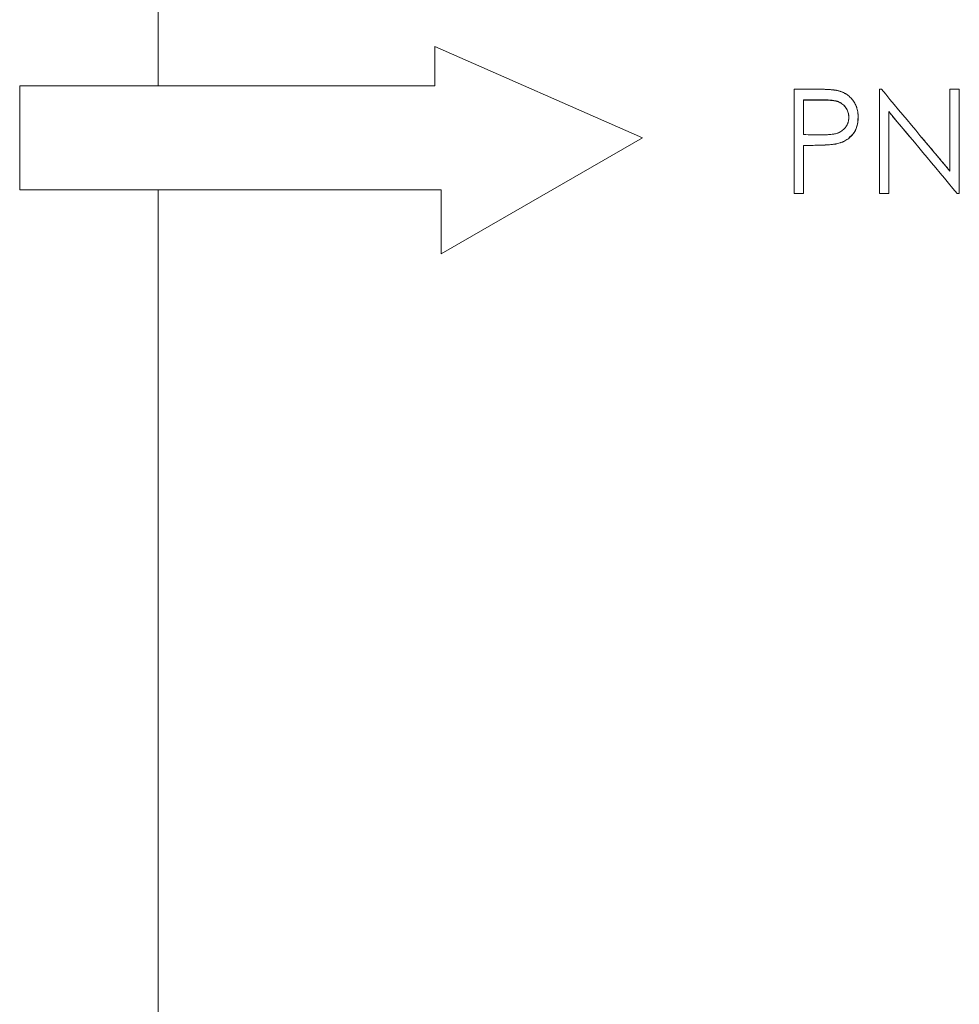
# Model space of a CAD drawing. Header units: millimetres. Extents: x 1879 to 3785, y 1424 to 3346.
# Tile 4 of 8: x 2413 to 2549, y 2570 to 2712. Entities that reach past the tile are written whole.
import ezdxf

# ---------------------------------------------------------------- set-up
doc = ezdxf.new("R2010")
doc.units = ezdxf.units.MM

msp = doc.modelspace()

# ---------------------------------------------------------------- linework, layer by layer
at = {"color": 7, "linetype": 'Continuous', "lineweight": 15}
for p, q in [((2432.74, 2702.75), (2432.74, 2808.91)), ((2502.74, 2695.25), (2472.74, 2708.45)), ((2472.74, 2708.45), (2472.74, 2702.75)), ((2472.74, 2702.75), (2412.74, 2702.75)), ((2412.74, 2702.75), (2412.74, 2687.75)), ((2524.66, 2702.29), (2527.6, 2702.29)), ((2524.66, 2687.21), (2524.66, 2702.29)), ((2536.97, 2687.21), (2536.97, 2702.29)), ((2536.97, 2702.29), (2537.25, 2702.29)), ((2547.16, 2690.42), (2547.16, 2702.29)), ((2547.16, 2702.29), (2548.51, 2702.29)), ((2548.51, 2687.21), (2548.51, 2702.29)), ((2528.75, 2700.74), (2526.01, 2700.74)), ((2526.01, 2695.72), (2526.01, 2700.74)), ((2528.75, 2700.71), (2526.01, 2700.71)), ((2538.31, 2687.21), (2538.31, 2699.05)), ((2473.66, 2678.47), (2502.74, 2695.25)), ((2527.08, 2694.17), (2526.01, 2694.17)), ((2526.01, 2687.21), (2526.01, 2694.17)), ((2412.74, 2687.75), (2473.66, 2687.75)), ((2432.74, 2502.75), (2432.74, 2687.75)), ((2473.66, 2687.75), (2473.66, 2678.47)), ((2526.01, 2687.21), (2524.66, 2687.21)), ((2538.31, 2687.21), (2536.97, 2687.21)), ((2548.51, 2687.21), (2548.2, 2687.21))]:
    msp.add_line(p, q, dxfattribs=at)
for points, knots in [([(2527.6, 2702.29), (2527.78, 2702.29), (2527.94, 2702.29), (2528.16, 2702.28), (2528.23, 2702.28), (2528.32, 2702.28), (2528.35, 2702.28), (2528.39, 2702.28), (2528.41, 2702.28), (2528.43, 2702.28), (2528.43, 2702.28), (2528.44, 2702.28), (2528.45, 2702.28), (2528.45, 2702.28), (2528.45, 2702.28), (2528.46, 2702.28), (2528.46, 2702.28), (2528.61, 2702.28), (2528.76, 2702.27), (2528.98, 2702.27), (2529.05, 2702.26), (2529.15, 2702.26), (2529.18, 2702.26), (2529.23, 2702.26), (2529.25, 2702.26), (2529.28, 2702.25), (2529.28, 2702.25), (2529.3, 2702.25), (2529.3, 2702.25), (2529.31, 2702.25), (2529.31, 2702.25), (2529.31, 2702.25), (2529.31, 2702.25), (2529.49, 2702.24), (2529.65, 2702.24), (2529.86, 2702.22), (2529.93, 2702.22), (2530.03, 2702.21), (2530.06, 2702.21), (2530.1, 2702.2), (2530.12, 2702.2), (2530.14, 2702.2), (2530.14, 2702.2), (2530.15, 2702.2), (2530.16, 2702.2), (2530.16, 2702.2), (2530.17, 2702.2), (2530.17, 2702.2), (2530.17, 2702.2), (2530.25, 2702.19), (2530.32, 2702.18), (2530.43, 2702.17), (2530.46, 2702.16), (2530.51, 2702.16), (2530.53, 2702.15), (2530.56, 2702.15), (2530.56, 2702.15), (2530.58, 2702.15), (2530.58, 2702.15), (2530.59, 2702.15), (2530.59, 2702.14), (2530.64, 2702.14), (2530.67, 2702.13), (2530.73, 2702.12), (2530.74, 2702.12), (2530.77, 2702.12), (2530.78, 2702.11), (2530.79, 2702.11), (2530.79, 2702.11), (2530.8, 2702.11), (2530.81, 2702.11), (2530.86, 2702.1), (2530.93, 2702.08), (2531.02, 2702.06)], [0, 0, 0, 0, 0.125, 0.125, 0.1875, 0.1875, 0.21875, 0.21875, 0.234375, 0.234375, 0.242188, 0.242188, 0.246094, 0.246094, 0.248047, 0.248047, 0.25, 0.25, 0.375, 0.375, 0.4375, 0.4375, 0.46875, 0.46875, 0.484375, 0.484375, 0.492188, 0.492188, 0.496094, 0.496094, 0.498047, 0.498047, 0.5, 0.5, 0.625, 0.625, 0.6875, 0.6875, 0.71875, 0.71875, 0.734375, 0.734375, 0.742188, 0.742188, 0.746094, 0.746094, 0.748047, 0.748047, 0.75, 0.75, 0.8125, 0.8125, 0.84375, 0.84375, 0.859375, 0.859375, 0.867188, 0.867188, 0.871094, 0.871094, 0.875, 0.875, 0.90625, 0.90625, 0.921875, 0.921875, 0.929688, 0.929688, 0.933594, 0.933594, 0.9375, 0.9375, 1, 1, 1, 1]), ([(2531.02, 2702.06), (2531.09, 2702.04), (2531.15, 2702.02), (2531.22, 2702), (2531.25, 2701.99), (2531.28, 2701.98), (2531.29, 2701.98), (2531.3, 2701.97), (2531.31, 2701.97), (2531.32, 2701.97), (2531.32, 2701.97), (2531.32, 2701.97), (2531.32, 2701.97), (2531.32, 2701.97), (2531.32, 2701.97), (2531.38, 2701.95), (2531.44, 2701.93), (2531.51, 2701.9), (2531.54, 2701.89), (2531.57, 2701.88), (2531.58, 2701.87), (2531.6, 2701.87), (2531.61, 2701.86), (2531.62, 2701.86), (2531.62, 2701.86), (2531.73, 2701.81), (2531.82, 2701.77), (2531.97, 2701.69), (2532.01, 2701.67), (2532.08, 2701.63), (2532.11, 2701.61), (2532.15, 2701.58), (2532.18, 2701.57), (2532.29, 2701.49), (2532.38, 2701.43), (2532.54, 2701.3), (2532.63, 2701.23), (2532.79, 2701.08), (2532.86, 2701), (2533.01, 2700.84), (2533.08, 2700.76), (2533.27, 2700.51), (2533.38, 2700.32), (2533.53, 2700.04), (2533.57, 2699.94), (2533.63, 2699.79), (2533.65, 2699.74), (2533.68, 2699.66), (2533.69, 2699.63), (2533.7, 2699.58), (2533.71, 2699.55), (2533.75, 2699.42), (2533.78, 2699.32), (2533.81, 2699.16), (2533.82, 2699.11), (2533.83, 2699.03), (2533.83, 2699), (2533.84, 2698.96), (2533.84, 2698.95), (2533.84, 2698.92), (2533.85, 2698.92), (2533.85, 2698.9), (2533.85, 2698.9), (2533.85, 2698.84), (2533.86, 2698.79), (2533.87, 2698.71), (2533.87, 2698.68), (2533.87, 2698.64), (2533.87, 2698.63), (2533.87, 2698.61), (2533.87, 2698.6), (2533.87, 2698.59), (2533.88, 2698.58), (2533.88, 2698.58), (2533.88, 2698.58), (2533.88, 2698.57), (2533.88, 2698.57), (2533.88, 2698.5), (2533.89, 2698.39), (2533.89, 2698.24)], [0, 0, 0, 0, 0.03125, 0.03125, 0.046875, 0.046875, 0.054688, 0.054688, 0.058594, 0.058594, 0.060547, 0.060547, 0.061523, 0.061523, 0.0625, 0.0625, 0.09375, 0.09375, 0.109375, 0.109375, 0.117188, 0.117188, 0.121094, 0.121094, 0.125, 0.125, 0.1875, 0.1875, 0.21875, 0.21875, 0.234375, 0.234375, 0.25, 0.25, 0.3125, 0.3125, 0.375, 0.375, 0.4375, 0.4375, 0.5, 0.5, 0.625, 0.625, 0.6875, 0.6875, 0.71875, 0.71875, 0.734375, 0.734375, 0.75, 0.75, 0.8125, 0.8125, 0.84375, 0.84375, 0.859375, 0.859375, 0.867188, 0.867188, 0.871094, 0.871094, 0.875, 0.875, 0.90625, 0.90625, 0.921875, 0.921875, 0.929688, 0.929688, 0.933594, 0.933594, 0.935547, 0.935547, 0.936523, 0.936523, 0.9375, 0.9375, 1, 1, 1, 1]), ([(2528.75, 2700.74), (2529.04, 2700.74), (2529.25, 2700.74), (2529.4, 2700.73), (2529.4, 2700.73), (2529.41, 2700.73), (2529.41, 2700.73), (2529.42, 2700.73), (2529.43, 2700.73), (2529.45, 2700.73), (2529.46, 2700.73), (2529.5, 2700.73), (2529.53, 2700.72), (2529.61, 2700.72), (2529.66, 2700.72), (2529.82, 2700.7), (2529.93, 2700.69), (2530.04, 2700.68), (2530.05, 2700.68), (2530.07, 2700.68), (2530.08, 2700.68), (2530.1, 2700.68), (2530.11, 2700.67), (2530.16, 2700.67), (2530.19, 2700.66), (2530.27, 2700.65), (2530.33, 2700.65), (2530.49, 2700.62), (2530.59, 2700.6), (2530.68, 2700.58), (2530.68, 2700.58), (2530.69, 2700.58), (2530.69, 2700.58), (2530.7, 2700.57), (2530.71, 2700.57), (2530.73, 2700.57), (2530.74, 2700.56), (2530.78, 2700.55), (2530.81, 2700.54), (2530.89, 2700.52), (2530.94, 2700.5), (2531.1, 2700.45), (2531.19, 2700.41), (2531.29, 2700.35), (2531.3, 2700.35), (2531.33, 2700.33), (2531.34, 2700.33), (2531.37, 2700.31), (2531.4, 2700.29), (2531.46, 2700.25), (2531.51, 2700.22), (2531.64, 2700.13), (2531.72, 2700.06), (2531.81, 2699.97), (2531.82, 2699.96), (2531.84, 2699.94), (2531.85, 2699.93), (2531.88, 2699.91), (2531.89, 2699.89), (2531.95, 2699.83), (2531.98, 2699.79), (2532.08, 2699.66), (2532.14, 2699.57), (2532.21, 2699.46), (2532.22, 2699.45), (2532.23, 2699.42), (2532.24, 2699.41), (2532.26, 2699.37), (2532.27, 2699.35), (2532.31, 2699.27), (2532.34, 2699.23), (2532.4, 2699.08), (2532.44, 2698.98), (2532.46, 2698.87), (2532.47, 2698.86), (2532.47, 2698.83), (2532.47, 2698.82), (2532.48, 2698.78), (2532.49, 2698.76), (2532.5, 2698.68), (2532.51, 2698.62), (2532.52, 2698.56), (2532.52, 2698.56), (2532.52, 2698.56), (2532.52, 2698.56), (2532.52, 2698.55), (2532.52, 2698.55), (2532.52, 2698.54), (2532.52, 2698.54), (2532.52, 2698.52), (2532.52, 2698.51), (2532.53, 2698.48), (2532.53, 2698.46), (2532.53, 2698.37), (2532.54, 2698.31), (2532.54, 2698.24)], [0, 0, 0, 0, 0.125, 0.125, 0.126953, 0.126953, 0.128906, 0.128906, 0.132812, 0.132812, 0.140625, 0.140625, 0.15625, 0.15625, 0.1875, 0.1875, 0.25, 0.25, 0.253906, 0.253906, 0.257812, 0.257812, 0.265625, 0.265625, 0.28125, 0.28125, 0.3125, 0.3125, 0.375, 0.375, 0.376953, 0.376953, 0.378906, 0.378906, 0.382812, 0.382812, 0.390625, 0.390625, 0.40625, 0.40625, 0.4375, 0.4375, 0.5, 0.5, 0.507812, 0.507812, 0.515625, 0.515625, 0.53125, 0.53125, 0.5625, 0.5625, 0.625, 0.625, 0.632812, 0.632812, 0.640625, 0.640625, 0.65625, 0.65625, 0.6875, 0.6875, 0.75, 0.75, 0.757812, 0.757812, 0.765625, 0.765625, 0.78125, 0.78125, 0.8125, 0.8125, 0.875, 0.875, 0.882812, 0.882812, 0.890625, 0.890625, 0.90625, 0.90625, 0.9375, 0.9375, 0.938477, 0.938477, 0.939453, 0.939453, 0.941406, 0.941406, 0.945312, 0.945312, 0.953125, 0.953125, 0.96875, 0.96875, 1, 1, 1, 1]), ([(2528.75, 2700.71), (2528.96, 2700.71), (2529.39, 2700.71), (2530.04, 2700.66), (2530.68, 2700.57), (2531.29, 2700.36), (2531.82, 2699.98), (2532.22, 2699.47), (2532.45, 2698.97), (2532.52, 2698.55), (2532.54, 2698.33), (2532.54, 2698.22)], [0, 0, 0, 0, 0.1249844, 0.2499686, 0.374953, 0.4999377, 0.6249207, 0.749904, 0.8748889, 0.9371959, 1, 1, 1, 1]), ([(2532.54, 2698.24), (2532.53, 2698.09), (2532.53, 2697.98), (2532.52, 2697.9), (2532.52, 2697.9), (2532.52, 2697.9), (2532.52, 2697.9), (2532.52, 2697.89), (2532.51, 2697.89), (2532.51, 2697.88), (2532.51, 2697.87), (2532.51, 2697.85), (2532.51, 2697.83), (2532.5, 2697.79), (2532.5, 2697.76), (2532.48, 2697.68), (2532.47, 2697.63), (2532.46, 2697.57), (2532.45, 2697.55), (2532.45, 2697.53), (2532.44, 2697.52), (2532.43, 2697.48), (2532.42, 2697.45), (2532.4, 2697.38), (2532.38, 2697.32), (2532.31, 2697.17), (2532.26, 2697.07), (2532.18, 2696.94), (2532.16, 2696.92), (2532.13, 2696.87), (2532.12, 2696.85), (2532.07, 2696.78), (2532.03, 2696.74), (2531.93, 2696.61), (2531.85, 2696.53), (2531.61, 2696.3), (2531.43, 2696.18), (2531.22, 2696.07), (2531.21, 2696.07), (2531.18, 2696.05), (2531.17, 2696.05), (2531.14, 2696.03), (2531.11, 2696.02), (2531.04, 2695.99), (2530.99, 2695.97), (2530.83, 2695.91), (2530.72, 2695.88), (2530.6, 2695.85), (2530.6, 2695.85), (2530.6, 2695.85), (2530.59, 2695.85), (2530.58, 2695.85), (2530.58, 2695.85), (2530.56, 2695.84), (2530.55, 2695.84), (2530.51, 2695.83), (2530.49, 2695.83), (2530.41, 2695.81), (2530.36, 2695.8), (2530.2, 2695.78), (2530.08, 2695.76), (2529.95, 2695.75), (2529.95, 2695.75), (2529.94, 2695.74), (2529.94, 2695.74), (2529.93, 2695.74), (2529.92, 2695.74), (2529.9, 2695.74), (2529.89, 2695.74), (2529.85, 2695.74), (2529.82, 2695.73), (2529.74, 2695.73), (2529.68, 2695.72), (2529.52, 2695.71), (2529.41, 2695.7), (2529.29, 2695.7), (2529.29, 2695.7), (2529.29, 2695.7), (2529.29, 2695.7), (2529.29, 2695.7), (2529.28, 2695.7), (2529.28, 2695.7), (2529.27, 2695.7), (2529.26, 2695.7), (2529.25, 2695.7), (2529.22, 2695.69), (2529.19, 2695.69), (2529.12, 2695.69), (2529.07, 2695.69), (2528.91, 2695.69), (2528.78, 2695.69), (2528.63, 2695.68)], [0, 0, 0, 0, 0.0625, 0.0625, 0.063477, 0.063477, 0.064453, 0.064453, 0.066406, 0.066406, 0.070312, 0.070312, 0.078125, 0.078125, 0.09375, 0.09375, 0.125, 0.125, 0.132812, 0.132812, 0.140625, 0.140625, 0.15625, 0.15625, 0.1875, 0.1875, 0.25, 0.25, 0.265625, 0.265625, 0.28125, 0.28125, 0.3125, 0.3125, 0.375, 0.375, 0.5, 0.5, 0.507812, 0.507812, 0.515625, 0.515625, 0.53125, 0.53125, 0.5625, 0.5625, 0.625, 0.625, 0.626953, 0.626953, 0.628906, 0.628906, 0.632812, 0.632812, 0.640625, 0.640625, 0.65625, 0.65625, 0.6875, 0.6875, 0.75, 0.75, 0.751953, 0.751953, 0.753906, 0.753906, 0.757812, 0.757812, 0.765625, 0.765625, 0.78125, 0.78125, 0.8125, 0.8125, 0.875, 0.875, 0.875977, 0.875977, 0.876953, 0.876953, 0.878906, 0.878906, 0.882812, 0.882812, 0.890625, 0.890625, 0.90625, 0.90625, 0.9375, 0.9375, 1, 1, 1, 1]), ([(2533.89, 2698.24), (2533.89, 2698.17), (2533.89, 2698.11), (2533.88, 2698.02), (2533.88, 2698), (2533.88, 2697.96), (2533.88, 2697.95), (2533.88, 2697.94), (2533.88, 2697.93), (2533.88, 2697.93), (2533.88, 2697.92), (2533.88, 2697.92), (2533.88, 2697.92), (2533.88, 2697.92), (2533.88, 2697.92), (2533.87, 2697.85), (2533.87, 2697.79), (2533.86, 2697.71), (2533.86, 2697.69), (2533.85, 2697.65), (2533.85, 2697.63), (2533.85, 2697.62), (2533.85, 2697.61), (2533.85, 2697.6), (2533.85, 2697.59), (2533.83, 2697.47), (2533.82, 2697.36), (2533.78, 2697.2), (2533.77, 2697.15), (2533.75, 2697.07), (2533.75, 2697.04), (2533.73, 2696.99), (2533.72, 2696.96), (2533.65, 2696.72), (2533.57, 2696.51), (2533.37, 2696.12), (2533.25, 2695.94), (2532.98, 2695.59), (2532.82, 2695.43), (2532.49, 2695.14), (2532.31, 2695.02), (2532.03, 2694.85), (2531.93, 2694.79), (2531.82, 2694.74), (2531.8, 2694.74), (2531.78, 2694.72), (2531.77, 2694.72), (2531.73, 2694.7), (2531.71, 2694.69), (2531.64, 2694.66), (2531.59, 2694.64), (2531.48, 2694.6), (2531.43, 2694.58), (2531.37, 2694.56), (2531.37, 2694.56), (2531.36, 2694.56), (2531.36, 2694.56), (2531.35, 2694.56), (2531.34, 2694.55), (2531.33, 2694.55), (2531.32, 2694.55), (2531.29, 2694.54), (2531.27, 2694.53), (2531.16, 2694.49), (2531.04, 2694.46), (2530.9, 2694.42)], [0, 0, 0, 0, 0.03125, 0.03125, 0.046875, 0.046875, 0.054688, 0.054688, 0.058594, 0.058594, 0.060547, 0.060547, 0.061523, 0.061523, 0.0625, 0.0625, 0.09375, 0.09375, 0.109375, 0.109375, 0.117188, 0.117188, 0.121094, 0.121094, 0.125, 0.125, 0.1875, 0.1875, 0.21875, 0.21875, 0.234375, 0.234375, 0.25, 0.25, 0.375, 0.375, 0.5, 0.5, 0.625, 0.625, 0.75, 0.75, 0.8125, 0.8125, 0.820312, 0.820312, 0.828125, 0.828125, 0.84375, 0.84375, 0.875, 0.875, 0.90625, 0.90625, 0.908203, 0.908203, 0.910156, 0.910156, 0.914062, 0.914062, 0.921875, 0.921875, 0.9375, 0.9375, 1, 1, 1, 1]), ([(2533.89, 2698.23), (2533.86, 2697.79), (2533.8, 2696.92), (2533.31, 2695.87), (2532.78, 2695.46), (2532.6, 2695.32)], [0, 0, 0, 0, 0.397095, 0.793376, 1, 1, 1, 1]), ([(2530.9, 2694.42), (2530.85, 2694.41), (2530.8, 2694.4), (2530.74, 2694.39), (2530.72, 2694.38), (2530.7, 2694.38), (2530.69, 2694.37), (2530.68, 2694.37), (2530.68, 2694.37), (2530.67, 2694.37), (2530.67, 2694.37), (2530.67, 2694.37), (2530.67, 2694.37), (2530.63, 2694.36), (2530.59, 2694.36), (2530.53, 2694.35), (2530.51, 2694.34), (2530.48, 2694.34), (2530.47, 2694.34), (2530.45, 2694.33), (2530.45, 2694.33), (2530.44, 2694.33), (2530.43, 2694.33), (2530.36, 2694.32), (2530.28, 2694.31), (2530.16, 2694.3), (2530.12, 2694.29), (2530.06, 2694.28), (2530.04, 2694.28), (2530.01, 2694.28), (2529.99, 2694.28), (2529.98, 2694.28), (2529.97, 2694.28), (2529.96, 2694.27), (2529.96, 2694.27), (2529.96, 2694.27), (2529.95, 2694.27), (2529.83, 2694.26), (2529.69, 2694.25), (2529.45, 2694.23), (2529.36, 2694.23), (2529.23, 2694.22), (2529.18, 2694.22), (2529.11, 2694.22), (2529.09, 2694.21), (2529.06, 2694.21), (2529.04, 2694.21), (2529.03, 2694.21), (2529.02, 2694.21), (2529.01, 2694.21), (2529, 2694.21), (2528.83, 2694.2), (2528.67, 2694.2), (2528.43, 2694.19), (2528.35, 2694.18), (2528.23, 2694.18), (2528.2, 2694.18), (2528.14, 2694.18), (2528.12, 2694.18), (2528.09, 2694.18), (2528.08, 2694.18), (2528.06, 2694.18), (2528.06, 2694.18), (2528.05, 2694.18), (2528.05, 2694.18), (2528.04, 2694.18), (2528.04, 2694.18), (2527.81, 2694.17), (2527.49, 2694.17), (2527.08, 2694.17)], [0, 0, 0, 0, 0.03125, 0.03125, 0.046875, 0.046875, 0.054688, 0.054688, 0.058594, 0.058594, 0.060547, 0.060547, 0.0625, 0.0625, 0.09375, 0.09375, 0.109375, 0.109375, 0.117188, 0.117188, 0.121094, 0.121094, 0.125, 0.125, 0.1875, 0.1875, 0.21875, 0.21875, 0.234375, 0.234375, 0.242188, 0.242188, 0.246094, 0.246094, 0.248047, 0.248047, 0.25, 0.25, 0.375, 0.375, 0.4375, 0.4375, 0.46875, 0.46875, 0.484375, 0.484375, 0.492188, 0.492188, 0.496094, 0.496094, 0.5, 0.5, 0.625, 0.625, 0.6875, 0.6875, 0.71875, 0.71875, 0.734375, 0.734375, 0.742188, 0.742188, 0.746094, 0.746094, 0.748047, 0.748047, 0.75, 0.75, 1, 1, 1, 1])]:
    msp.add_open_spline(points, degree=3, knots=knots, dxfattribs=at)
for points, degree in [([(2537.25, 2702.29), (2540.55, 2698.33), (2543.86, 2694.38), (2547.16, 2690.42)], 3), ([(2528.75, 2700.74), (2528.75, 2700.73), (2528.75, 2700.72), (2528.75, 2700.71)], 3), ([(2533.89, 2698.24), (2533.89, 2698.24), (2533.89, 2698.23), (2533.89, 2698.23)], 3), ([(2548.2, 2687.21), (2544.9, 2691.16), (2541.61, 2695.11), (2538.31, 2699.05)], 3), ([(2541.33, 2695.44), (2538.31, 2699.03)], 1), ([(2528.63, 2695.68), (2527.76, 2695.69), (2526.88, 2695.71), (2526.01, 2695.72)], 3), ([(2543.13, 2695.25), (2547.16, 2690.45)], 1)]:
    msp.add_open_spline(points, degree=degree, dxfattribs=at)

doc.saveas('drawing.dxf')
